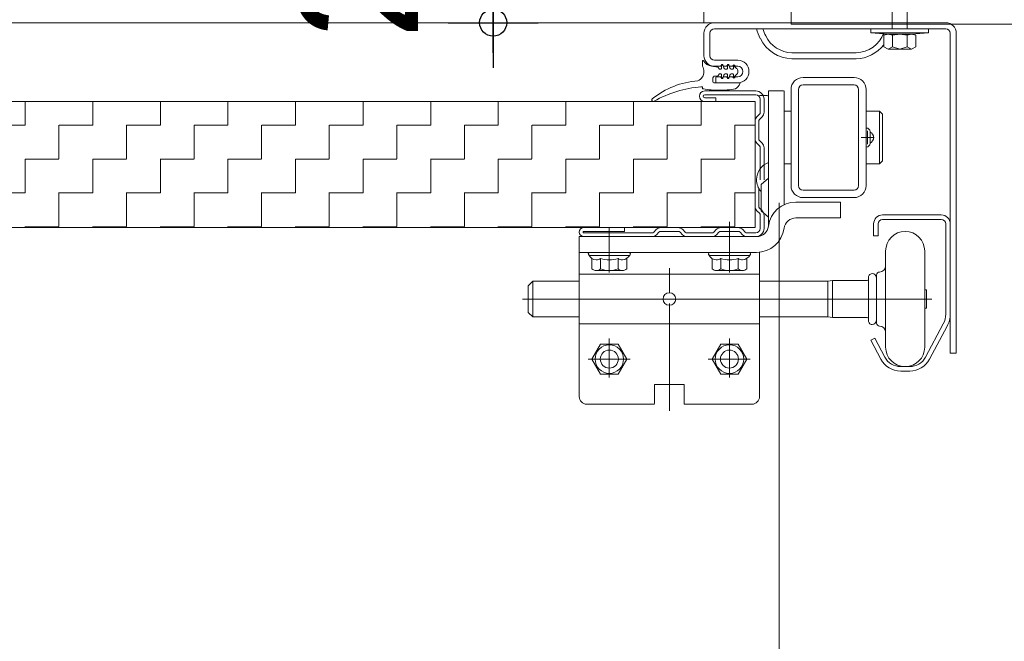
# Model space of a CAD drawing. Header units: metres. Extents: x 1314 to 1415, y -87 to -52.
# Tile 242 of 256: x 1402.828 to 1403.156, y -76.762 to -76.555. Entities that reach past the tile are written whole.
import ezdxf

# ---------------------------------------------------------------- set-up
doc = ezdxf.new("R2010")
doc.units = ezdxf.units.M
doc.header["$PDMODE"] = 65
for name, pattern in [('AUSGEZOGEN', [0]), ('PUNKT2_S9', [0.0015, 0, -0.0015]), ('STRICHLINIE2_S3', [0.275, 0.2, -0.07500000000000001])]:
    doc.linetypes.add(name, pattern=pattern)
for name, color, linetype in [('XR$9$_40732', 7, 'Continuous'), ('XR$9$_40733', 7, 'Continuous'), ('XR$9$_42143', 7, 'Continuous'), ('XR$9$_42154', 7, 'Continuous')]:
    doc.layers.add(name, color=color, linetype=linetype)
for name, color, linetype, lineweight in [('XR$9$Maßlinie 1_50', 7, 'AUSGEZOGEN', 25), ('XR$9$Muster', 4, 'AUSGEZOGEN', 13), ('XR$9$Wand Mauerwerk tr_1', 42, 'AUSGEZOGEN', 18)]:
    doc.layers.add(name, color=color, linetype=linetype, lineweight=lineweight)
doc.styles.add('ARIAL', font='arial.ttf')
doc.dimstyles.new('DIMSTYLE_29', dxfattribs={"dimtxt": 0.04, "dimasz": 0.03, "dimexe": 0, "dimexo": 1e-06, "dimgap": 0.02, "dimtad": 2, "dimdec": 1, "dimlfac": 100, "dimrnd": 0.5, "dimzin": 4, "dimdsep": 46, "dimtxsty": 'ARIAL', "dimblk1": 'ALL_ML_KREIS', "dimblk2": 'ALL_ML_KREIS', "dimsah": 1, "dimcen": 0, "dimse1": 1, "dimse2": 1, "dimclrd": 7, "dimclre": 7, "dimclrt": 7, "dimadec": 0, "dimazin": 0, "dimtfac": 1, "dimtdec": 0, "dimtix": 1, "dimtmove": 2, "dimatfit": 3, "dimfxl": 0, "dimtvp": 1.2, "dimtzin": 0, "dimlwd": 0, "dimlwe": 25, "dimarcsym": 0})
doc.dimstyles.new('DIMSTYLE_42', dxfattribs={"dimtxt": 0.03, "dimasz": 0.03, "dimexe": 0, "dimexo": 1e-06, "dimgap": 0.015, "dimtad": 2, "dimdec": 0, "dimlfac": 1000, "dimrnd": 5, "dimzin": 12, "dimdsep": 46, "dimtxsty": 'ARIAL', "dimblk1": 'ALL_ML_KREIS', "dimblk2": 'ALL_ML_KREIS', "dimsah": 1, "dimcen": 0, "dimse1": 1, "dimse2": 1, "dimclrd": 7, "dimclre": 7, "dimclrt": 7, "dimadec": 0, "dimazin": 0, "dimtfac": 1, "dimtdec": 0, "dimtix": 1, "dimtmove": 2, "dimatfit": 3, "dimfxl": 0, "dimtzin": 0, "dimlwd": 0, "dimlwe": 25, "dimarcsym": 0})

# ---------------------------------------------------------------- blocks, each defined once
blk = doc.blocks.new('COMPLEXOBJECT_52')
at = {"layer": 'XR$9$_40732', "color": 3, "linetype": 'AUSGEZOGEN', "lineweight": 13, "transparency": 33554687}
for p, q in [((1403.201456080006, -76.43636920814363), (1403.204956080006, -76.43636920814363)), ((1403.204956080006, -76.43636920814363), (1403.204956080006, -76.55636920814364)), ((1403.194956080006, -76.53336920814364), (1403.194956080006, -76.44286920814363)), ((1403.091456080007, -76.54636920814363), (1403.181956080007, -76.54636920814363)), ((1403.084956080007, -76.55636920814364), (1403.084956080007, -76.55286920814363)), ((1403.204956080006, -76.55636920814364), (1403.084956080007, -76.55636920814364)), ((1403.135456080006, -76.55636665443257), (1403.115956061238, -76.55636665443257))]:
    blk.add_line(p, q, dxfattribs=at)
for centre, radius, start, end in [((1403.201456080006, -76.44286920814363), 0.006500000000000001, 90, 180), ((1403.181956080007, -76.53336920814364), 0.013, 270, 0), ((1403.091456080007, -76.55286920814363), 0.006500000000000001, 90, 180)]:
    blk.add_arc(centre, radius, start, end, dxfattribs=at)
blk = doc.blocks.new('ALL_ML_KREIS')
at = {"color": 0, "linetype": 'ByBlock', "lineweight": -2}
for p, q in [((0, -0.5), (0, 0.5)), ((-1, 0), (0.5, 0))]:
    blk.add_line(p, q, dxfattribs=at)
blk.add_circle((0, 0), 0.15, dxfattribs=at)
blk = doc.blocks.new('*D561')
at = {"layer": 'DEFPOINTS', "color": 7, "linetype": 'AUSGEZOGEN', "lineweight": 25, "transparency": 33554687}
for p in [(1401.821456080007, -75.91520793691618), (1403.081979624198, -75.92538580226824), (1401.821456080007, -77.06804428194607)]:
    blk.add_point(p, dxfattribs=at)
at = {"layer": 'XR$9$Maßlinie 1_50', "color": 7, "linetype": 'AUSGEZOGEN', "lineweight": -2, "transparency": 33554687}
blk.add_line((1401.821456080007, -77.06804428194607), (1403.081979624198, -77.06804428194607), dxfattribs=at)
at = {"layer": 'XR$9$Maßlinie 1_50', "color": 7, "linetype": 'AUSGEZOGEN', "lineweight": 25, "transparency": 33554687, "xscale": 0.03, "yscale": 0.03, "zscale": 0.03, "rotation": 180}
blk.add_blockref('ALL_ML_KREIS', (1401.821456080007, -77.06804428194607), dxfattribs=at)
at = {"layer": 'XR$9$Maßlinie 1_50', "color": 7, "linetype": 'AUSGEZOGEN', "lineweight": 25, "transparency": 33554687, "xscale": 0.03, "yscale": 0.03, "zscale": 0.03}
blk.add_blockref('ALL_ML_KREIS', (1403.081979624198, -77.06804428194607), dxfattribs=at)
blk = doc.blocks.new('*D563')
at = {"layer": 'DEFPOINTS', "color": 7, "linetype": 'AUSGEZOGEN', "lineweight": 25, "transparency": 33554687}
for p in [(1403.081979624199, -76.19901437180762), (1403.205967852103, -76.55636920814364), (1403.081979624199, -77.06804428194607)]:
    blk.add_point(p, dxfattribs=at)
at = {"layer": 'XR$9$Maßlinie 1_50', "color": 7, "linetype": 'AUSGEZOGEN', "lineweight": -2, "transparency": 33554687}
blk.add_line((1403.081979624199, -77.06804428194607), (1403.205967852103, -77.06804428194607), dxfattribs=at)
at = {"layer": 'XR$9$Maßlinie 1_50', "color": 7, "linetype": 'AUSGEZOGEN', "lineweight": 25, "transparency": 33554687, "xscale": 0.03, "yscale": 0.03, "zscale": 0.03, "rotation": 180}
blk.add_blockref('ALL_ML_KREIS', (1403.081979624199, -77.06804428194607), dxfattribs=at)
at = {"layer": 'XR$9$Maßlinie 1_50', "color": 7, "linetype": 'AUSGEZOGEN', "lineweight": 25, "transparency": 33554687, "xscale": 0.03, "yscale": 0.03, "zscale": 0.03}
blk.add_blockref('ALL_ML_KREIS', (1403.205967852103, -77.06804428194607), dxfattribs=at)
at = {"layer": 'XR$9$Maßlinie 1_50', "color": 7, "linetype": 'AUSGEZOGEN', "lineweight": 25, "transparency": 33554687, "insert": (1403.160243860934, -77.03804428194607), "char_height": 0.04, "width": 0.16, "attachment_point": 5, "style": 'ARIAL'}
blk.add_mtext('\\A1;{\\A1;{12\\H0.026400;\\S5^ ;}}', dxfattribs=at)
blk = doc.blocks.new('*D564')
at = {"layer": 'DEFPOINTS', "color": 7, "linetype": 'AUSGEZOGEN', "lineweight": 25, "transparency": 33554687}
for p in [(1403.205967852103, -76.32936604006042), (1401.696456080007, -76.55636920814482), (1401.696456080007, -77.19121967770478)]:
    blk.add_point(p, dxfattribs=at)
at = {"layer": 'XR$9$Maßlinie 1_50', "color": 7, "linetype": 'AUSGEZOGEN', "lineweight": -2, "transparency": 33554687}
blk.add_line((1401.696456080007, -77.19121967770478), (1403.205967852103, -77.19121967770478), dxfattribs=at)
at = {"layer": 'XR$9$Maßlinie 1_50', "color": 7, "linetype": 'AUSGEZOGEN', "lineweight": 25, "transparency": 33554687, "xscale": 0.03, "yscale": 0.03, "zscale": 0.03, "rotation": 180}
blk.add_blockref('ALL_ML_KREIS', (1401.696456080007, -77.19121967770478), dxfattribs=at)
at = {"layer": 'XR$9$Maßlinie 1_50', "color": 7, "linetype": 'AUSGEZOGEN', "lineweight": 25, "transparency": 33554687, "xscale": 0.03, "yscale": 0.03, "zscale": 0.03}
blk.add_blockref('ALL_ML_KREIS', (1403.205967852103, -77.19121967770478), dxfattribs=at)
blk = doc.blocks.new('*D578')
at = {"layer": 'DEFPOINTS', "color": 7, "linetype": 'AUSGEZOGEN', "lineweight": 25, "transparency": 33554687}
for p in [(1403.142475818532, -76.53586281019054), (1402.985788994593, -76.5558628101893), (1403.150122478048, -76.5558628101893)]:
    blk.add_point(p, dxfattribs=at)
at = {"layer": 'XR$9$Maßlinie 1_50', "color": 7, "linetype": 'AUSGEZOGEN', "lineweight": -2, "transparency": 33554687}
blk.add_line((1402.985788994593, -76.5558628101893), (1402.985788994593, -76.53586281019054), dxfattribs=at)
at = {"layer": 'XR$9$Maßlinie 1_50', "color": 7, "linetype": 'AUSGEZOGEN', "lineweight": 25, "transparency": 33554687, "xscale": 0.03, "yscale": 0.03, "zscale": 0.03}
for p, rotation in [((1402.985788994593, -76.53586281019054), 90), ((1402.985788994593, -76.5558628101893), 270)]:
    blk.add_blockref('ALL_ML_KREIS', p, dxfattribs=dict(at, rotation=rotation))
at = {"layer": 'XR$9$Maßlinie 1_50', "color": 7, "linetype": 'AUSGEZOGEN', "lineweight": 25, "transparency": 33554687, "insert": (1402.940788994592, -76.54592829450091), "char_height": 0.04, "width": 0.12, "attachment_point": 5, "rotation": 90, "style": 'ARIAL'}
blk.add_mtext('\\A1;{\\A1;{2\\H0.026400;\\S^ ;}}', dxfattribs=at)

msp = doc.modelspace()

# ---------------------------------------------------------------- hatches: boundary and pattern name
at = {"layer": 'XR$9$Muster', "linetype": 'AUSGEZOGEN', "lineweight": 13, "transparency": 33554687}
h = msp.add_hatch(dxfattribs=at)
h.set_pattern_fill('MUSTER', color=4, scale=0.01125, angle=90.00000000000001, style=0, pattern_type=2)
h.set_pattern_definition([(90.00000000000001, (-0.02250000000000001, 0.0225), (-0.01125, 0.01125), [0.01125, -0.01125]), (180, (-0.02250000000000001, 0.0225), (-0.01125, -0.01125), [0.01125, -0.01125])])
h.paths.add_polyline_path([(1403.072967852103, -76.62408986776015), (1403.072967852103, -76.58208986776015), (1402.581979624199, -76.58208986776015), (1402.581979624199, -76.62408986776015)], flags=0)

# ---------------------------------------------------------------- linework, layer by layer
at = {"color": 7, "linetype": 'AUSGEZOGEN', "lineweight": 13, "transparency": 33554687}
for p, q in [((1403.111547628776, -76.55786025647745), (1403.111547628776, -76.55928393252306)), ((1403.13075620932, -76.55786025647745), (1403.111547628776, -76.55786025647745)), ((1403.117269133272, -76.5596381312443), (1403.111547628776, -76.55928393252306)), ((1403.13075620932, -76.55928393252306), (1403.111547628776, -76.55928393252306)), ((1403.115838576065, -76.56391567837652), (1403.115838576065, -76.55926809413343)), ((1403.125102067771, -76.5596381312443), (1403.13075620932, -76.55928393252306)), ((1403.13075620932, -76.55786025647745), (1403.13075620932, -76.55928393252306)), ((1403.125102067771, -76.5596381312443), (1403.117269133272, -76.5596381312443)), ((1403.123672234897, -76.56391567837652), (1403.123672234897, -76.55999921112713)), ((1403.126532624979, -76.55999921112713), (1403.126532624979, -76.56391567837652)), ((1403.117269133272, -76.564624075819), (1403.125102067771, -76.564624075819)), ((1403.121151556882, -76.564624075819), (1403.118699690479, -76.56391567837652)), ((1403.123672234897, -76.56391567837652), (1403.121151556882, -76.564624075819))]:
    msp.add_line(p, q, dxfattribs=at)
for points in [[(1403.123604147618, -76.55786025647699), (1403.123604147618, -76.54191315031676), (1403.121152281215, -76.53621844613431), (1403.1186316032, -76.54191315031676), (1403.1186316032, -76.55786025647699)], [(1403.115838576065, -76.55999921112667), (1403.117269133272, -76.55963813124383), (1403.118699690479, -76.55999921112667), (1403.118699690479, -76.56391567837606)], [(1403.118699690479, -76.55999921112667), (1403.121151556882, -76.55963813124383), (1403.123672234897, -76.55999921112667), (1403.125102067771, -76.55963813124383), (1403.126532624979, -76.55999921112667)], [(1403.118699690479, -76.56391567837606), (1403.117269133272, -76.56462407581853), (1403.115838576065, -76.56391567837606)], [(1403.126532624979, -76.56391567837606), (1403.125102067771, -76.56462407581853), (1403.123672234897, -76.56391567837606)]]:
    msp.add_lwpolyline(points, dxfattribs=at)
at = {"layer": 'XR$9$_40732', "color": 3, "linetype": 'AUSGEZOGEN', "lineweight": 13, "transparency": 33554687}
for p, q in [((1403.116967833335, -76.55586025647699), (1403.059467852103, -76.55586025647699)), ((1403.136467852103, -76.55586025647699), (1403.116967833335, -76.55586025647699)), ((1403.055967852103, -76.56426025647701), (1403.055967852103, -76.55936025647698)), ((1403.057967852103, -76.55936025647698), (1403.057967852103, -76.56686025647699)), ((1403.073430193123, -76.55786025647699), (1403.059467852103, -76.55786025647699)), ((1403.075530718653, -76.55786025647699), (1403.073430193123, -76.55786025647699)), ((1403.116404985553, -76.55786025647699), (1403.075530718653, -76.55786025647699)), ((1403.136467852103, -76.55786025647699), (1403.118505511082, -76.55786025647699)), ((1403.137967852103, -76.66586025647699), (1403.137967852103, -76.55936025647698)), ((1403.139967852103, -76.55936025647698), (1403.139967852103, -76.66586025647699)), ((1403.055967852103, -76.56686025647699), (1403.055967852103, -76.56426025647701)), ((1403.085273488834, -76.56586025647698), (1403.106662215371, -76.56586025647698)), ((1403.067217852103, -76.56836025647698), (1403.059467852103, -76.56836025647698)), ((1403.085273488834, -76.56786025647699), (1403.095967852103, -76.56786025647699)), ((1403.095967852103, -76.56786025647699), (1403.106662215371, -76.56786025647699)), ((1403.061467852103, -76.57036025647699), (1403.059467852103, -76.57036025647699)), ((1403.061467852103, -76.57036025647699), (1403.061967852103, -76.56986025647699)), ((1403.062467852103, -76.57036025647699), (1403.061967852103, -76.56986025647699)), ((1403.063467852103, -76.57036025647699), (1403.062467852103, -76.57036025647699)), ((1403.063467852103, -76.57036025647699), (1403.063967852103, -76.56986025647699)), ((1403.064467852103, -76.57036025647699), (1403.063967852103, -76.56986025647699)), ((1403.065467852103, -76.57036025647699), (1403.064467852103, -76.57036025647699)), ((1403.065467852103, -76.57036025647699), (1403.065967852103, -76.56986025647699)), ((1403.066467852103, -76.57036025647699), (1403.065967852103, -76.56986025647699)), ((1403.067217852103, -76.57036025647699), (1403.066467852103, -76.57036025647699)), ((1403.061467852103, -76.57386025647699), (1403.059967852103, -76.57386025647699)), ((1403.059967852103, -76.57586025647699), (1403.059967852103, -76.57386025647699)), ((1403.059967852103, -76.57586025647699), (1403.067217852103, -76.57586025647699)), ((1403.061467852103, -76.57386025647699), (1403.061967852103, -76.57436025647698)), ((1403.062467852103, -76.57386025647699), (1403.061967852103, -76.57436025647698)), ((1403.063467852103, -76.57386025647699), (1403.062467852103, -76.57386025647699)), ((1403.063467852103, -76.57386025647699), (1403.063967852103, -76.57436025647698)), ((1403.064467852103, -76.57386025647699), (1403.063967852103, -76.57436025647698)), ((1403.065467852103, -76.57386025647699), (1403.064467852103, -76.57386025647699)), ((1403.065467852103, -76.57386025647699), (1403.065967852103, -76.57436025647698)), ((1403.066467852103, -76.57386025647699), (1403.065967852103, -76.57436025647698)), ((1403.067217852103, -76.57386025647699), (1403.066467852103, -76.57386025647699)), ((1403.105967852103, -76.57408986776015), (1403.088967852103, -76.57408986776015)), ((1403.082467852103, -76.57858986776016), (1403.077467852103, -76.57858986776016)), ((1403.077467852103, -76.57858986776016), (1403.077467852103, -76.60243301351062)), ((1403.082717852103, -76.59431903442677), (1403.082717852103, -76.57858986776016)), ((1403.084967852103, -76.57808986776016), (1403.084967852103, -76.61008986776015)), ((1403.087467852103, -76.57808986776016), (1403.087467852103, -76.61008986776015)), ((1403.105967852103, -76.57658986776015), (1403.088967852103, -76.57658986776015)), ((1403.107467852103, -76.61008986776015), (1403.107467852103, -76.57808986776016)), ((1403.109967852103, -76.61008986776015), (1403.109967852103, -76.57808986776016)), ((1403.074467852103, -76.58008986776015), (1403.076967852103, -76.58008986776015)), ((1403.077467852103, -76.59408986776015), (1403.077467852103, -76.58058986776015)), ((1403.082721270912, -76.58533986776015), (1403.084967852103, -76.58533986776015)), ((1403.109967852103, -76.58533986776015), (1403.114467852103, -76.58533986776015)), ((1403.114467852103, -76.58533986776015), (1403.114467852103, -76.60283986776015)), ((1403.115467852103, -76.58633986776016), (1403.114467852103, -76.58533986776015)), ((1403.115467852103, -76.58633986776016), (1403.115467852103, -76.60183986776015)), ((1403.077467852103, -76.60122227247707), (1403.077467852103, -76.59408986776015)), ((1403.082717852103, -76.59431903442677), (1403.082717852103, -76.61648511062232)), ((1403.077467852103, -76.60758986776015), (1403.077467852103, -76.60122227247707)), ((1403.114467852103, -76.60283986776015), (1403.115467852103, -76.60183986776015)), ((1403.077467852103, -76.60243301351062), (1403.077467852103, -76.60758986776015)), ((1403.082721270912, -76.60283986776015), (1403.084967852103, -76.60283986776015)), ((1403.109967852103, -76.60283986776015), (1403.114467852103, -76.60283986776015)), ((1403.074967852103, -76.6096876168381), (1403.077467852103, -76.60758986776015)), ((1403.077467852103, -76.60758986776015), (1403.077467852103, -76.62337907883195)), ((1403.074967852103, -76.6184921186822), (1403.074967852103, -76.6096876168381)), ((1403.105967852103, -76.61158986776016), (1403.088967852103, -76.61158986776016)), ((1403.105967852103, -76.61408986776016), (1403.088967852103, -76.61408986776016)), ((1403.101464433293, -76.61558986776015), (1403.086601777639, -76.61558986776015)), ((1403.101464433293, -76.62083986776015), (1403.101464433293, -76.61558986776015)), ((1403.077467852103, -76.62058986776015), (1403.074967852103, -76.6184921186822)), ((1403.086601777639, -76.62083986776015), (1403.101464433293, -76.62083986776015)), ((1403.077467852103, -76.62337907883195), (1403.077467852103, -76.62358986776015)), ((1403.014464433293, -76.63233986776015), (1403.014464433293, -76.62708986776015)), ((1403.014464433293, -76.62708986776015), (1403.073467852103, -76.62708986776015)), ((1403.014464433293, -76.63961025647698), (1403.014464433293, -76.63233986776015)), ((1403.014464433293, -76.63233986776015), (1403.073467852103, -76.63233986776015)), ((1403.074464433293, -76.63961025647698), (1403.074464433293, -76.63233986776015)), ((1403.014467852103, -76.63961025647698), (1403.014467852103, -76.68036025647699)), ((1403.014467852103, -76.63961025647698), (1403.074464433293, -76.63961025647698)), ((1403.074464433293, -76.63961025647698), (1403.074464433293, -76.68058986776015)), ((1403.074467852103, -76.64161025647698), (1403.074467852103, -76.63961025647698)), ((1403.042380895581, -76.64786025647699), (1403.046554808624, -76.64786025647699)), ((1403.074464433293, -76.65611025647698), (1403.014467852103, -76.65611025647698)), ((1403.139967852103, -76.66586025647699), (1403.137967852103, -76.66586025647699)), ((1403.049417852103, -76.67636025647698), (1403.039517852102, -76.67636025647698)), ((1403.039517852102, -76.68260736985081), (1403.039517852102, -76.67636025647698)), ((1403.049417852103, -76.67636025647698), (1403.049417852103, -76.68286025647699)), ((1403.039517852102, -76.68286025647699), (1403.016967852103, -76.68286025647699)), ((1403.071917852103, -76.68286025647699), (1403.049417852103, -76.68286025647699))]:
    msp.add_line(p, q, dxfattribs=at)
at = {"layer": 'XR$9$_40732', "color": 2, "linetype": 'AUSGEZOGEN', "lineweight": 13, "transparency": 33554687}
for p, q in [((1403.05547687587, -76.56861875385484), (1403.05547687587, -76.57036025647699)), ((1403.058463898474, -76.57037246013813), (1403.060581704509, -76.57068624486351)), ((1403.060581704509, -76.57068624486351), (1403.060669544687, -76.57069925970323)), ((1403.060669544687, -76.57069925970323), (1403.060718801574, -76.57077314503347)), ((1403.060718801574, -76.57077314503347), (1403.061032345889, -76.5712434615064)), ((1403.061157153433, -76.57131025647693), (1403.061626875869, -76.57131025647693)), ((1403.061776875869, -76.56996025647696), (1403.061776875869, -76.57116025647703)), ((1403.062161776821, -76.56981025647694), (1403.061926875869, -76.56981025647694)), ((1403.062579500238, -76.57093966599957), (1403.062306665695, -76.56992143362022)), ((1403.063626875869, -76.57131025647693), (1403.063062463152, -76.57131025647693)), ((1403.06377687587, -76.56996025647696), (1403.06377687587, -76.57116025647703)), ((1403.064161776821, -76.56981025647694), (1403.063926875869, -76.56981025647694)), ((1403.064579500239, -76.57093966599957), (1403.064306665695, -76.56992143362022)), ((1403.065626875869, -76.57131025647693), (1403.065062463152, -76.57131025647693)), ((1403.065776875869, -76.57056025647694), (1403.065776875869, -76.57116025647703)), ((1403.066113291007, -76.57041400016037), (1403.066830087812, -76.57108256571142)), ((1403.05897687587, -76.57556025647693), (1403.05897687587, -76.57420342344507)), ((1403.06672687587, -76.57586025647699), (1403.05927687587, -76.57586025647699)), ((1403.060581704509, -76.57353426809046), (1403.059403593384, -76.57370882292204)), ((1403.061032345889, -76.57297705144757), (1403.060718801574, -76.5734473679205)), ((1403.061157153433, -76.57291025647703), (1403.061626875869, -76.57291025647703)), ((1403.061776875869, -76.57306025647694), (1403.061776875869, -76.574260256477)), ((1403.061926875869, -76.57441025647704), (1403.062161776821, -76.57441025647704)), ((1403.062306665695, -76.57429907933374), (1403.062579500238, -76.5732808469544)), ((1403.063062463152, -76.57291025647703), (1403.063626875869, -76.57291025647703)), ((1403.06377687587, -76.57306025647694), (1403.06377687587, -76.574260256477)), ((1403.063926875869, -76.57441025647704), (1403.064161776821, -76.57441025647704)), ((1403.064306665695, -76.57429907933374), (1403.064579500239, -76.5732808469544)), ((1403.065062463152, -76.57291025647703), (1403.065626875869, -76.57291025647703)), ((1403.065776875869, -76.57306025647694), (1403.065776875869, -76.57366025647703)), ((1403.066830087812, -76.57313794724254), (1403.066113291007, -76.5738065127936)), ((1403.06672687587, -76.57586025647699), (1403.067776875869, -76.57586025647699)), ((1403.054880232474, -76.57717294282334), (1403.055176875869, -76.57717294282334)), ((1403.05547687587, -76.57761002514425), (1403.05547687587, -76.57747294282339)), ((1403.05547687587, -76.57777465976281), (1403.05547687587, -76.57786025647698)), ((1403.055557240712, -76.57786025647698), (1403.05547687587, -76.57786025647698)), ((1403.110061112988, -76.59092501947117), (1403.109967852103, -76.59092501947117)), ((1403.110467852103, -76.5962898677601), (1403.110467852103, -76.59188986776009)), ((1403.111261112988, -76.59225391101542), (1403.111261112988, -76.59212501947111)), ((1403.108267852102, -76.59408986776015), (1403.112667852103, -76.59408986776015)), ((1403.111261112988, -76.59592582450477), (1403.111261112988, -76.59225391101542)), ((1403.109967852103, -76.59725471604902), (1403.110061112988, -76.59725471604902)), ((1403.111261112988, -76.59605471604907), (1403.111261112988, -76.59592582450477)), ((1403.115468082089, -76.61986025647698), (1403.134967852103, -76.61986025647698)), ((1403.115468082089, -76.62136025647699), (1403.134967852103, -76.62136025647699)), ((1403.024467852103, -76.63899562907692), (1403.024467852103, -76.62408986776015)), ((1403.064467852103, -76.63899562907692), (1403.064467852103, -76.62408986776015)), ((1403.112468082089, -76.62286025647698), (1403.112468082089, -76.62686025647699)), ((1403.113968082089, -76.62686025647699), (1403.113968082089, -76.62286025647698)), ((1403.136467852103, -76.62286025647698), (1403.136467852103, -76.65286025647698)), ((1403.137967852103, -76.62286025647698), (1403.137967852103, -76.65286025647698)), ((1403.064467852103, -76.63433986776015), (1403.064467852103, -76.62533986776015)), ((1403.113968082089, -76.62686025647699), (1403.112468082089, -76.62686025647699)), ((1403.030967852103, -76.63333986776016), (1403.017967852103, -76.63333986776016)), ((1403.018694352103, -76.63433986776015), (1403.018694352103, -76.63782949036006)), ((1403.021581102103, -76.63782949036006), (1403.021581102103, -76.63433986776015)), ((1403.027354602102, -76.63782949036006), (1403.027354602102, -76.63433986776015)), ((1403.030241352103, -76.63782949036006), (1403.030241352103, -76.63433986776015)), ((1403.070967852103, -76.63333986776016), (1403.057967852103, -76.63333986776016)), ((1403.058694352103, -76.63433986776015), (1403.058694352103, -76.63782949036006)), ((1403.061581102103, -76.63782949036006), (1403.061581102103, -76.63433986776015)), ((1403.067354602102, -76.63782949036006), (1403.067354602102, -76.63433986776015)), ((1403.070241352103, -76.63782949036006), (1403.070241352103, -76.63433986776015)), ((1403.116467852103, -76.63186025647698), (1403.116467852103, -76.64786025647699)), ((1403.129467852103, -76.63186025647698), (1403.129467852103, -76.64786025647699)), ((1403.044467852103, -76.64577329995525), (1403.044467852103, -76.63762877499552)), ((1403.024467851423, -76.63833986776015), (1403.020137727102, -76.63833986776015)), ((1403.028797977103, -76.63833986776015), (1403.024467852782, -76.63833986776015)), ((1403.064467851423, -76.63833986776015), (1403.060137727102, -76.63833986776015)), ((1403.068797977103, -76.63833986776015), (1403.064467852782, -76.63833986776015)), ((1403.110765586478, -76.64121025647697), (1403.110765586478, -76.64061025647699)), ((1403.110765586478, -76.65451025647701), (1403.110765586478, -76.64121025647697)), ((1403.113467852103, -76.64786025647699), (1403.113467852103, -76.63986025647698)), ((1402.997465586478, -76.64341025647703), (1402.998965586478, -76.64191025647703)), ((1402.997465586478, -76.64341025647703), (1402.997465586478, -76.65231025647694)), ((1402.998965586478, -76.65381025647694), (1402.998965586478, -76.64191025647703)), ((1402.998965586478, -76.64191025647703), (1403.014467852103, -76.64191025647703)), ((1403.074467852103, -76.64191025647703), (1403.097265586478, -76.64191025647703)), ((1403.098765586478, -76.64171025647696), (1403.097265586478, -76.64191025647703)), ((1403.097265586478, -76.65381025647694), (1403.097265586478, -76.64191025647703)), ((1403.098765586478, -76.64171025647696), (1403.098765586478, -76.65401025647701)), ((1403.110265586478, -76.64171025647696), (1403.098765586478, -76.64171025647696)), ((1403.042380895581, -76.64786025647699), (1402.995585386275, -76.64786025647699)), ((1403.046554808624, -76.64786025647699), (1403.130115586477, -76.64786025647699)), ((1403.113467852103, -76.65586025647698), (1403.113467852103, -76.64786025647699)), ((1403.116467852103, -76.64786025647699), (1403.116467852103, -76.66386025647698)), ((1403.129467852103, -76.64478525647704), (1403.130115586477, -76.64478525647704)), ((1403.129467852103, -76.64786025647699), (1403.129467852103, -76.66386025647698)), ((1403.130115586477, -76.64478525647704), (1403.130115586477, -76.64571025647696)), ((1403.130115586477, -76.64571025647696), (1403.130115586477, -76.64786025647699)), ((1403.130115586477, -76.64786025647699), (1403.130115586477, -76.650010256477)), ((1403.130115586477, -76.64786025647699), (1403.131811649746, -76.64786025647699)), ((1403.044467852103, -76.66519564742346), (1403.044467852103, -76.64936025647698)), ((1403.044467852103, -76.65066129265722), (1403.044467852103, -76.68509053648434)), ((1403.130115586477, -76.65093525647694), (1403.129467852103, -76.65093525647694)), ((1403.130115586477, -76.650010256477), (1403.130115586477, -76.65093525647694)), ((1402.997465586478, -76.65231025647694), (1402.998965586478, -76.65381025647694)), ((1403.014467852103, -76.65381025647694), (1402.998965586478, -76.65381025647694)), ((1403.097265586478, -76.65381025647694), (1403.074467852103, -76.65381025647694)), ((1403.097265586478, -76.65381025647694), (1403.098765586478, -76.65401025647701)), ((1403.110265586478, -76.65401025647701), (1403.098765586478, -76.65401025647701)), ((1403.110765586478, -76.65511025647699), (1403.110765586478, -76.65451025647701)), ((1403.13564432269, -76.65615437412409), (1403.12976196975, -76.6671837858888)), ((1403.136967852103, -76.65686025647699), (1403.131085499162, -76.66788966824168)), ((1403.024467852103, -76.67397211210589), (1403.024467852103, -76.66097211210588)), ((1403.064467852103, -76.67397211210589), (1403.064467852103, -76.66097211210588)), ((1403.112811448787, -76.66086025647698), (1403.111487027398, -76.6615644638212)), ((1403.112811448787, -76.66086025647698), (1403.116170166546, -76.66717708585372)), ((1403.021581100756, -76.66286025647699), (1403.018694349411, -76.66786025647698)), ((1403.027354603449, -76.66286025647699), (1403.021581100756, -76.66286025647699)), ((1403.030241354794, -76.66786025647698), (1403.027354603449, -76.66286025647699)), ((1403.061581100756, -76.66286025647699), (1403.058694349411, -76.66786025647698)), ((1403.067354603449, -76.66286025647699), (1403.061581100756, -76.66286025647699)), ((1403.070241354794, -76.66786025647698), (1403.067354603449, -76.66286025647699)), ((1403.114845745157, -76.66788129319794), (1403.111487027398, -76.6615644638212)), ((1403.017377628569, -76.66786025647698), (1403.03137762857, -76.66786025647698)), ((1403.018694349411, -76.66786025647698), (1403.021581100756, -76.67286025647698)), ((1403.027354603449, -76.67286025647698), (1403.030241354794, -76.66786025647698)), ((1403.05737762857, -76.66786025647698), (1403.07137762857, -76.66786025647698)), ((1403.058694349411, -76.66786025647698), (1403.061581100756, -76.67286025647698)), ((1403.067354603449, -76.67286025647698), (1403.070241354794, -76.66786025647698)), ((1403.121467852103, -76.67036025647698), (1403.124467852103, -76.67036025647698)), ((1403.021581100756, -76.67286025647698), (1403.027354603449, -76.67286025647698)), ((1403.061581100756, -76.67286025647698), (1403.067354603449, -76.67286025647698)), ((1403.124467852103, -76.67186025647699), (1403.121467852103, -76.67186025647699))]:
    msp.add_line(p, q, dxfattribs=at)
for points in [[(1403.024467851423, -76.63833986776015), (1403.024467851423, -76.63833986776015)], [(1403.064467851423, -76.63833986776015), (1403.064467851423, -76.63833986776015)], [(1403.130115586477, -76.64786025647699), (1403.130115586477, -76.64786025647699)]]:
    msp.add_lwpolyline(points, close=True, dxfattribs=at)
for centre, radius in [((1403.024467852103, -76.66786025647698), 0.00475), ((1403.064467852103, -76.66786025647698), 0.00475), ((1403.024467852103, -76.66786025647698), 0.003), ((1403.064467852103, -76.66786025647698), 0.003)]:
    msp.add_circle(centre, radius, dxfattribs=at)
at = {"layer": 'XR$9$_40732', "color": 3, "linetype": 'AUSGEZOGEN', "lineweight": 13, "transparency": 33554687}
for centre, radius, start, end in [((1403.059467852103, -76.55936025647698), 0.0035, 90, 180), ((1403.136467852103, -76.55936025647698), 0.0035, 0, 90), ((1403.059467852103, -76.55936025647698), 0.0015, 90, 180), ((1403.094475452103, -76.55144955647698), 0.02199999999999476, 196.9415183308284, 206.155869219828), ((1403.094475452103, -76.55144955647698), 0.01999999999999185, 198.6952824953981, 206.1558692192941), ((1403.106436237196, -76.55586280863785), 0.009999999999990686, 271.2948338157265, 340.090874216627), ((1403.136467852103, -76.55936025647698), 0.0015, 0, 90), ((1403.085544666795, -76.55586332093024), 0.01199999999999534, 206.1558692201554, 268.7051103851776), ((1403.085499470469, -76.55586281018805), 0.009999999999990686, 206.1558692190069, 268.7051103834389), ((1403.106391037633, -76.55586332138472), 0.01199999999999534, 271.2948877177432, 321.9334264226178), ((1403.059467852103, -76.56686025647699), 0.0035, 180, 270), ((1403.059467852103, -76.56686025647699), 0.0015, 180, 270), ((1403.067217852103, -76.57211025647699), 0.00375, 0, 90), ((1403.067217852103, -76.57211025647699), 0.00175, 0, 90), ((1403.067217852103, -76.57211025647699), 0.00175, 270, 0), ((1403.067217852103, -76.57211025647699), 0.00375, 270, 0), ((1403.088967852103, -76.57808986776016), 0.004, 90, 180), ((1403.105967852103, -76.57808986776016), 0.004, 0, 90), ((1403.088967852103, -76.57808986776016), 0.0015, 90, 180), ((1403.105967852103, -76.57808986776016), 0.0015, 0, 90), ((1403.076967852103, -76.58058986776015), 0.0005, 0, 90), ((1403.110467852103, -76.59408986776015), 0.001999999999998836, 293.3676994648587, 66.63230053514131), ((1403.079467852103, -76.60808986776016), 0.005999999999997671, 109.4712206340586, 180), ((1403.079467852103, -76.60808986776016), 0.006, 180, 221.4096221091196), ((1403.088967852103, -76.61008986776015), 0.004, 180, 270), ((1403.088967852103, -76.61008986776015), 0.0015, 180, 270), ((1403.105967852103, -76.61008986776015), 0.004, 270, 0), ((1403.105967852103, -76.61008986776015), 0.0015, 270, 0), ((1403.086601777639, -76.62483986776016), 0.00925, 90, 172.4104576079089), ((1403.086601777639, -76.62483986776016), 0.004, 90, 172.4104576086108), ((1403.073467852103, -76.62308986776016), 0.004, 270, 352.4104576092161), ((1403.073467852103, -76.62308986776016), 0.00925, 270, 352.4104576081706), ((1403.044467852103, -76.64786025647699), 0.002086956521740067, 0, 180), ((1403.044467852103, -76.64786025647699), 0.002086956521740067, 180, 0), ((1403.016967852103, -76.68036025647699), 0.0025, 180, 270), ((1403.071967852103, -76.68036025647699), 0.0025, 270, 0)]:
    msp.add_arc(centre, radius, start, end, dxfattribs=at)
at = {"layer": 'XR$9$_40732', "color": 2, "linetype": 'AUSGEZOGEN', "lineweight": 13, "transparency": 33554687}
for centre, radius, start, end in [((1403.055685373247, -76.56861875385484), 0.0002084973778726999, 90, 180), ((1403.055685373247, -76.56861875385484), 0.0002084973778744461, 27.43215819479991, 90), ((1403.05897687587, -76.56691025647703), 0.003499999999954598, 207.4321582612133, 261.5720863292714), ((1403.05266437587, -76.57211025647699), 0.003312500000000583, 292.441802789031, 0), ((1403.05266437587, -76.57211025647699), 0.0033125, 0, 31.89079180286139), ((1403.060552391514, -76.57088408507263), 0.0002000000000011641, 33.6900673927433, 81.57208621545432), ((1403.061157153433, -76.57116025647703), 0.0001499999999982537, 213.6900675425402, 270), ((1403.061626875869, -76.57116025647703), 0.0001500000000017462, 270, 0), ((1403.061926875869, -76.56996025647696), 0.0001500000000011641, 90, 180), ((1403.062161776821, -76.56996025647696), 0.0001499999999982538, 14.99999997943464, 90), ((1403.063062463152, -76.57081025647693), 0.0004999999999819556, 194.999999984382, 270), ((1403.063626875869, -76.57116025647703), 0.0001500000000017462, 270, 0), ((1403.063926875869, -76.56996025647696), 0.0001500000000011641, 90, 180), ((1403.064161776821, -76.56996025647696), 0.0001499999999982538, 15.00000000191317, 90), ((1403.065062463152, -76.57081025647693), 0.0004999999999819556, 194.999999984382, 270), ((1403.065626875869, -76.57116025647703), 0.0001500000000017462, 270, 0), ((1403.06597687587, -76.57056025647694), 0.0002000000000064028, 46.99394156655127, 180), ((1403.065871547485, -76.57211025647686), 0.001405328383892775, 26.99999998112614, 46.99394154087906), ((1403.065871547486, -76.57211025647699), 0.00140532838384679, 0, 26.99999999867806), ((1403.065871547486, -76.57211025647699), 0.001405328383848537, 333.0000000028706, 0), ((1403.056348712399, -76.60328937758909), 0.02822141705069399, 94.91878799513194, 128.4895815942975), ((1403.05947687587, -76.57420342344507), 0.0004999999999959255, 98.42791377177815, 180), ((1403.05927687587, -76.57556025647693), 0.0002999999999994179, 180, 270), ((1403.060552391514, -76.57333642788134), 0.0001999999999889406, 278.4279137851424, 326.3099326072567), ((1403.061157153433, -76.57306025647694), 0.0001500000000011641, 90, 146.3099324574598), ((1403.061626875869, -76.57306025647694), 0.0001499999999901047, 0, 90), ((1403.061926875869, -76.574260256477), 0.0001499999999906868, 180, 270), ((1403.062161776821, -76.574260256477), 0.0001499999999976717, 270, 345.0000000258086), ((1403.063062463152, -76.57341025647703), 0.0005, 90, 165.0000000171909), ((1403.063626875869, -76.57306025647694), 0.0001499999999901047, 0, 90), ((1403.063926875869, -76.574260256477), 0.0001499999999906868, 180, 270), ((1403.064161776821, -76.574260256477), 0.0001499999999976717, 270, 345.00000000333), ((1403.065062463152, -76.57341025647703), 0.0005, 90, 165.0000000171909), ((1403.065626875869, -76.57306025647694), 0.0001499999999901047, 0, 90), ((1403.06597687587, -76.57366025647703), 0.0002000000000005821, 180, 313.0060584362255), ((1403.065871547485, -76.5721102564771), 0.001405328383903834, 313.0060584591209, 325.3012235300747), ((1403.065871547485, -76.5721102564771), 0.001405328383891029, 325.3012235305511, 333.0000000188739), ((1403.065871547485, -76.5721102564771), 0.001405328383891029, 325.3012235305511, 333.0000000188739), ((1403.067776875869, -76.57606025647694), 0.0002000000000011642, 0, 90), ((1403.058112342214, -76.61512952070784), 0.03805544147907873, 94.60080635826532, 119.5091959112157), ((1403.069685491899, -76.61294997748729), 0.03862910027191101, 112.2424984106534, 112.2481307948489), ((1403.055176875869, -76.57747294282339), 0.0003000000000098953, 0, 112.2424983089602), ((1403.055776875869, -76.57761002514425), 0.0002999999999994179, 180, 260.046210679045), ((1403.060973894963, -76.54799662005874), 0.03036597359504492, 260.0462108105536, 270.0046990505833), ((1403.060973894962, -76.54799662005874), 0.0303659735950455, 270.0046990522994, 280.4361956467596), ((1403.064712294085, -76.57483619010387), 0.003499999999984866, 300.2291281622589, 338.2270648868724), ((1403.067776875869, -76.57606025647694), 0.000200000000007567, 338.2270648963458, 0), ((1403.039095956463, -76.58159100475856), 0.0005000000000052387, 160.3111054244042, 250.3111053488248), ((1403.039095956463, -76.58159100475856), 0.0005000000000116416, 128.5315699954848, 160.3111054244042), ((1403.039095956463, -76.58159100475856), 0.0005000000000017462, 124.8829644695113, 128.5315699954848), ((1403.039095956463, -76.58159100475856), 0.0005000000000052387, 250.3111053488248, 302.9118451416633), ((1403.110061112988, -76.59212501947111), 0.00119999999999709, 0, 90), ((1403.110061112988, -76.59605471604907), 0.001199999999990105, 270, 0), ((1403.115468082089, -76.62286025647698), 0.003, 90, 180), ((1403.115468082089, -76.62286025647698), 0.003, 90, 180), ((1403.115468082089, -76.62286025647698), 0.0015, 90, 180), ((1403.134967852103, -76.62286025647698), 0.003, 0, 90), ((1403.134967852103, -76.62286025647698), 0.003, 0, 90), ((1403.134967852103, -76.62286025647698), 0.0015, 0, 90), ((1403.122967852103, -76.63186025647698), 0.006500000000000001, 0, 180), ((1403.017967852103, -76.63283986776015), 0.0005, 90, 180), ((1403.017967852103, -76.63283986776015), 0.0005, 180, 223.0554047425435), ((1403.017967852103, -76.63283986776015), 0.0004999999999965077, 223.0554047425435, 270), ((1403.020509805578, -76.63153530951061), 0.003340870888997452, 209.5155153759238, 262.7893516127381), ((1403.020137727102, -76.63255408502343), 0.002296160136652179, 268.8206524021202, 308.9471888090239), ((1403.024467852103, -76.62643117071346), 0.008419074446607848, 249.9474346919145, 290.0525653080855), ((1403.028797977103, -76.63255408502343), 0.002296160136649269, 231.0528111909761, 270.7430464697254), ((1403.028423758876, -76.63151721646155), 0.003357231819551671, 276.9114866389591, 330.6803675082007), ((1403.030967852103, -76.63283986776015), 0.0005, 0, 90), ((1403.030967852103, -76.63283986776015), 0.0005, 270, 320.0107196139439), ((1403.030967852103, -76.63283986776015), 0.0004999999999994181, 320.0107196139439, 0), ((1403.057967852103, -76.63283986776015), 0.0005, 90, 180), ((1403.057967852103, -76.63283986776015), 0.0005, 180, 223.0554047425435), ((1403.057967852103, -76.63283986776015), 0.0004999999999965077, 223.0554047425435, 270), ((1403.060509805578, -76.63153530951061), 0.003340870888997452, 209.5155153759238, 262.7893516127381), ((1403.060137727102, -76.63255408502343), 0.002296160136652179, 268.8206524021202, 308.9471888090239), ((1403.064467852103, -76.62643117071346), 0.008419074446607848, 249.9474346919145, 290.0525653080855), ((1403.068797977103, -76.63255408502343), 0.002296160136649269, 231.0528111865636, 270.7430464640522), ((1403.068423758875, -76.63151721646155), 0.003357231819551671, 276.9114866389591, 330.6803675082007), ((1403.070967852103, -76.63283986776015), 0.0005, 0, 90), ((1403.070967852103, -76.63283986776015), 0.0005, 270, 320.0107196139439), ((1403.070967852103, -76.63283986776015), 0.0004999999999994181, 320.0107196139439, 0), ((1403.020137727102, -76.63604370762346), 0.002296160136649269, 231.0528112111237, 270), ((1403.020137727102, -76.63604370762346), 0.002296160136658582, 270, 308.9471888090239), ((1403.024467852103, -76.62992079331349), 0.008419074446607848, 249.9474346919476, 269.999995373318), ((1403.024467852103, -76.62992079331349), 0.008419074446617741, 270.000004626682, 290.0525653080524), ((1403.028797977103, -76.63604370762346), 0.002296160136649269, 231.0528111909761, 270), ((1403.028797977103, -76.63604370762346), 0.002296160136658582, 270, 308.9471887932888), ((1403.060137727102, -76.63604370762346), 0.002296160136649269, 231.0528112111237, 270), ((1403.060137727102, -76.63604370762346), 0.002296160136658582, 270, 308.9471888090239), ((1403.064467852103, -76.62992079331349), 0.008419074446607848, 249.9474346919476, 269.999995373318), ((1403.064467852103, -76.62992079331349), 0.008419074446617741, 270.000004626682, 290.0525653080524), ((1403.068797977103, -76.63604370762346), 0.002296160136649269, 231.0528111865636, 270), ((1403.068797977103, -76.63604370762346), 0.002296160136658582, 270, 308.9471887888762), ((1403.114467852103, -76.63686025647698), 0.002, 270, 0), ((1403.024467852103, -76.62992079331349), 0.008419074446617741, 269.999995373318, 270.0000526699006), ((1403.064467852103, -76.62992079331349), 0.008419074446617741, 269.999995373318, 270.0000526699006), ((1403.110265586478, -76.64121025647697), 0.0005, 270, 0), ((1403.112015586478, -76.64061025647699), 0.001249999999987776, 168.4630409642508, 180), ((1403.112015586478, -76.64061025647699), 0.00125, 90, 168.4630409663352), ((1403.112015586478, -76.64061025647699), 0.00125, 0, 90), ((1403.114467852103, -76.63986025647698), 0.001, 90, 180), ((1403.110265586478, -76.65451025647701), 0.0005, 0, 90), ((1403.129467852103, -76.65286025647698), 0.007000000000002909, 331.9275130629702, 0), ((1403.129467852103, -76.65286025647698), 0.0085, 331.927513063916, 0), ((1403.112015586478, -76.65511025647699), 0.00125, 180, 191.5369590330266), ((1403.112015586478, -76.65511025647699), 0.001249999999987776, 191.536959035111, 270), ((1403.112015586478, -76.65511025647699), 0.00125, 270, 0), ((1403.114467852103, -76.65586025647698), 0.001, 180, 270), ((1403.114467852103, -76.65886025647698), 0.002, 0, 90), ((1403.122967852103, -76.66386025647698), 0.006500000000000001, 180, 0), ((1403.121467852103, -76.66436025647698), 0.006000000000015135, 208.0000000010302, 270), ((1403.124467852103, -76.66436025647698), 0.006, 270, 331.9275130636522), ((1403.121467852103, -76.66436025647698), 0.007500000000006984, 208.0000000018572, 270), ((1403.124467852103, -76.66436025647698), 0.0075, 270, 331.9275130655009)]:
    msp.add_arc(centre, radius, start, end, dxfattribs=at)
at = {"layer": 'XR$9$_40733', "color": 2, "linetype": 'AUSGEZOGEN', "lineweight": 13, "transparency": 33554687}
for p, q in [((1403.073217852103, -76.57858986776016), (1403.056217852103, -76.57858986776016)), ((1403.056217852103, -76.57983986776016), (1403.073217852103, -76.57983986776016)), ((1403.059967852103, -76.58083986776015), (1403.056217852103, -76.58083986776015)), ((1403.056217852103, -76.58208986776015), (1403.059967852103, -76.58208986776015)), ((1403.059967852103, -76.58208986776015), (1403.059967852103, -76.58083986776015)), ((1403.074717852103, -76.58133986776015), (1403.074717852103, -76.58565786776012)), ((1403.075967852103, -76.58565786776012), (1403.075967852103, -76.58133986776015)), ((1403.072967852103, -76.58875406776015), (1403.072967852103, -76.59442566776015)), ((1403.074424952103, -76.58636496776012), (1403.073626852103, -76.58716306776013)), ((1403.074217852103, -76.59442566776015), (1403.074217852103, -76.58875406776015)), ((1403.074510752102, -76.58804696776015), (1403.075308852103, -76.58724886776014)), ((1403.075308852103, -76.59593086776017), (1403.074510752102, -76.59513276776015)), ((1403.073626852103, -76.59601666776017), (1403.074424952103, -76.59681476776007)), ((1403.074717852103, -76.59752186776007), (1403.074717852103, -76.60815786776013)), ((1403.075967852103, -76.60815786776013), (1403.075967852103, -76.59752186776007)), ((1403.072967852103, -76.61125406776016), (1403.072967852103, -76.61692566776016)), ((1403.074217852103, -76.61692566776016), (1403.074217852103, -76.61125406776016)), ((1403.075308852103, -76.61843086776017), (1403.074510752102, -76.61763276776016)), ((1403.073626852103, -76.61851666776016), (1403.074424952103, -76.61931476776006)), ((1403.074717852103, -76.62002186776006), (1403.074717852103, -76.62433986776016)), ((1403.075967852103, -76.62433986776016), (1403.075967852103, -76.62002186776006)), ((1403.029467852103, -76.62408986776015), (1403.015967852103, -76.62408986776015)), ((1403.029467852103, -76.62533986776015), (1403.029467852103, -76.62408986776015)), ((1403.040041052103, -76.62474886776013), (1403.039242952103, -76.62554696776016)), ((1403.047303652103, -76.62408986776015), (1403.041632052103, -76.62408986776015)), ((1403.049692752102, -76.62554696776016), (1403.048894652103, -76.62474886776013)), ((1403.060041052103, -76.62474886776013), (1403.059242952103, -76.62554696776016)), ((1403.067303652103, -76.62408986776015), (1403.061632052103, -76.62408986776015)), ((1403.064467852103, -76.62804696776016), (1403.064467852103, -76.62212606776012)), ((1403.069692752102, -76.62554696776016), (1403.068894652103, -76.62474886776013)), ((1403.015967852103, -76.62533986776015), (1403.029467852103, -76.62533986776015)), ((1403.038535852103, -76.62583986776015), (1403.015967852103, -76.62583986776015)), ((1403.015967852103, -76.62708986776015), (1403.038535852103, -76.62708986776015)), ((1403.040126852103, -76.62643086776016), (1403.040924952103, -76.62563276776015)), ((1403.041632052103, -76.62533986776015), (1403.047303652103, -76.62533986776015)), ((1403.048010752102, -76.62563276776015), (1403.048808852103, -76.62643086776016)), ((1403.058535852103, -76.62583986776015), (1403.050399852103, -76.62583986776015)), ((1403.050399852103, -76.62708986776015), (1403.058535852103, -76.62708986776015)), ((1403.060126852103, -76.62643086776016), (1403.060924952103, -76.62563276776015)), ((1403.061632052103, -76.62533986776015), (1403.067303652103, -76.62533986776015)), ((1403.068010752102, -76.62563276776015), (1403.068808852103, -76.62643086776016)), ((1403.073217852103, -76.62583986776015), (1403.070399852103, -76.62583986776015)), ((1403.070399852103, -76.62708986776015), (1403.073217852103, -76.62708986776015))]:
    msp.add_line(p, q, dxfattribs=at)
at = {"layer": 'XR$9$_40733', "color": 2, "linetype": 'AUSGEZOGEN', "lineweight": 18, "transparency": 33554687}
for p, q in [((1402.581979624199, -76.58208986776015), (1403.072967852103, -76.58208986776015)), ((1403.072967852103, -76.58208986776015), (1403.072967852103, -76.62408986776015)), ((1403.072967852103, -76.62408986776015), (1402.581979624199, -76.62408986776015))]:
    msp.add_line(p, q, dxfattribs=at)
at = {"layer": 'XR$9$_40733', "color": 2, "linetype": 'AUSGEZOGEN', "lineweight": 13, "transparency": 33554687}
for centre, radius, start, end in [((1403.056217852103, -76.58033986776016), 0.001749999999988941, 90, 270), ((1403.073217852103, -76.58133986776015), 0.00275, 0, 90), ((1403.056217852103, -76.58033986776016), 0.0005, 90, 270), ((1403.073217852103, -76.58133986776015), 0.0015, 0, 90), ((1403.073717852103, -76.58565786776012), 0.0009999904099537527, 315.0000000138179, 0), ((1403.073717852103, -76.58565786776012), 0.002250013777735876, 314.9999999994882, 0), ((1403.075217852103, -76.58875406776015), 0.002250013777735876, 135.0000000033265, 180), ((1403.075217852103, -76.58875406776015), 0.0009999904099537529, 135.0000000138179, 180), ((1403.075217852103, -76.59442566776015), 0.00225, 180, 225.0000000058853), ((1403.075217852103, -76.59442566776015), 0.001, 180, 225), ((1403.073717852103, -76.59752186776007), 0.001, 0, 45), ((1403.073717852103, -76.59752186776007), 0.00225, 0, 45.00000000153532), ((1403.075217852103, -76.61692566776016), 0.00225, 180, 225.0000000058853), ((1403.075217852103, -76.61692566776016), 0.001, 180, 225), ((1403.073717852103, -76.62002186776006), 0.00225, 0, 45.00000000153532), ((1403.073717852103, -76.62002186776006), 0.001, 0, 45), ((1403.015967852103, -76.62558986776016), 0.0015, 90, 270), ((1403.041632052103, -76.62633986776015), 0.00225, 90, 135.0000000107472), ((1403.047303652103, -76.62633986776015), 0.002250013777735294, 44.99999999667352, 90), ((1403.061632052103, -76.62633986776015), 0.00225, 90, 135.0000000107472), ((1403.067303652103, -76.62633986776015), 0.002250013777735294, 45.00000000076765, 90), ((1403.073217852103, -76.62433986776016), 0.00275, 270, 0), ((1403.073217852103, -76.62433986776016), 0.0015, 270, 0), ((1403.015967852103, -76.62558986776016), 0.00025, 90, 270), ((1403.038535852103, -76.62483986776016), 0.001, 270, 315.0000000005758), ((1403.038535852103, -76.62483986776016), 0.00225, 270, 314.9999999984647), ((1403.041632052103, -76.62633986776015), 0.001, 90, 135), ((1403.047303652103, -76.62633986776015), 0.0009999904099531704, 45.00000003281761, 90), ((1403.050399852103, -76.62483986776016), 0.002250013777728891, 225.0000000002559, 270), ((1403.050399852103, -76.62483986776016), 0.0009999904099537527, 224.9999999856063, 270), ((1403.058535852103, -76.62483986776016), 0.001, 270, 315.0000000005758), ((1403.058535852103, -76.62483986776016), 0.00225, 270, 314.9999999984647), ((1403.061632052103, -76.62633986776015), 0.001, 90, 135), ((1403.067303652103, -76.62633986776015), 0.0009999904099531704, 45.00000004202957, 90), ((1403.070399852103, -76.62483986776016), 0.002250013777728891, 225.0000000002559, 270), ((1403.070399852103, -76.62483986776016), 0.0009999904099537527, 224.9999999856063, 270)]:
    msp.add_arc(centre, radius, start, end, dxfattribs=at)
at = {"layer": 'XR$9$_42143', "color": 7, "linetype": 'AUSGEZOGEN', "lineweight": 13, "transparency": 33554687}
msp.add_line((1403.091979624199, -76.55586281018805), (1402.581979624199, -76.55586281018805), dxfattribs=at)
at = {"layer": 'XR$9$_42154', "color": 7, "linetype": 'STRICHLINIE2_S3', "lineweight": 13, "transparency": 33554687}
msp.add_line((1403.080967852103, -77.11581674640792), (1403.080967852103, -75.69922417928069), dxfattribs=at)
at = {"layer": 'XR$9$Wand Mauerwerk tr_1', "color": 52, "linetype": 'PUNKT2_S9', "lineweight": 13, "transparency": 33554687}
msp.add_line((1403.055967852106, -75.69922417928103), (1403.055967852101, -76.55586281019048), dxfattribs=at)

# ---------------------------------------------------------------- block references
at = {"layer": 'XR$9$_40732', "color": 3, "linetype": 'AUSGEZOGEN', "lineweight": 13, "transparency": 33554687}
msp.add_blockref('COMPLEXOBJECT_52', (0, 0), dxfattribs=at)

# ---------------------------------------------------------------- dimensions: what is measured, and where the dimension line sits
at = {"layer": 'XR$9$Maßlinie 1_50', "color": 7, "linetype": 'AUSGEZOGEN', "lineweight": 25, "transparency": 33554687}
for base, p1, p2, dimstyle, picture, middle in [((1403.081979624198, -77.06804428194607), (1401.821456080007, -75.91520893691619), (1403.081979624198, -75.92538680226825), 'DIMSTYLE_42', '*D561', (1402.451717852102, -77.05304428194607)), ((1403.205967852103, -77.06804428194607), (1403.081979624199, -76.19901537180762), (1403.205967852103, -76.55637020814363), 'DIMSTYLE_29', '*D563', (1403.160243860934, -77.03804428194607)), ((1403.205967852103, -77.19121967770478), (1401.696456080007, -76.55637020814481), (1403.205967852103, -76.32936704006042), 'DIMSTYLE_42', '*D564', (1402.451211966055, -77.17621967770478))]:
    dim = msp.add_linear_dim(base=base, p1=p1, p2=p2, dimstyle=dimstyle, override={"dimpost": '<>', "dimclrd": 7, "dimclre": 7, "dimclrt": 7, "dimlwd": 0, "dimlwe": 25}, dxfattribs=at)
    dim.commit()
    dim.dimension.update_dxf_attribs({"geometry": picture, "text_midpoint": middle, "dimtype": 160})
dim = msp.add_linear_dim(base=(1402.985788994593, -76.53586281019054), p1=(1403.150121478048, -76.5558628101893), p2=(1403.142474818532, -76.53586281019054), angle=90, dimstyle='DIMSTYLE_29', override={"dimpost": '<>', "dimclrd": 7, "dimclre": 7, "dimclrt": 7, "dimlwd": 0, "dimlwe": 25}, dxfattribs=at)
dim.commit()
dim.dimension.update_dxf_attribs({"geometry": '*D578', "text_midpoint": (1402.940788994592, -76.54592829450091), "dimtype": 160})

doc.saveas('drawing.dxf')
